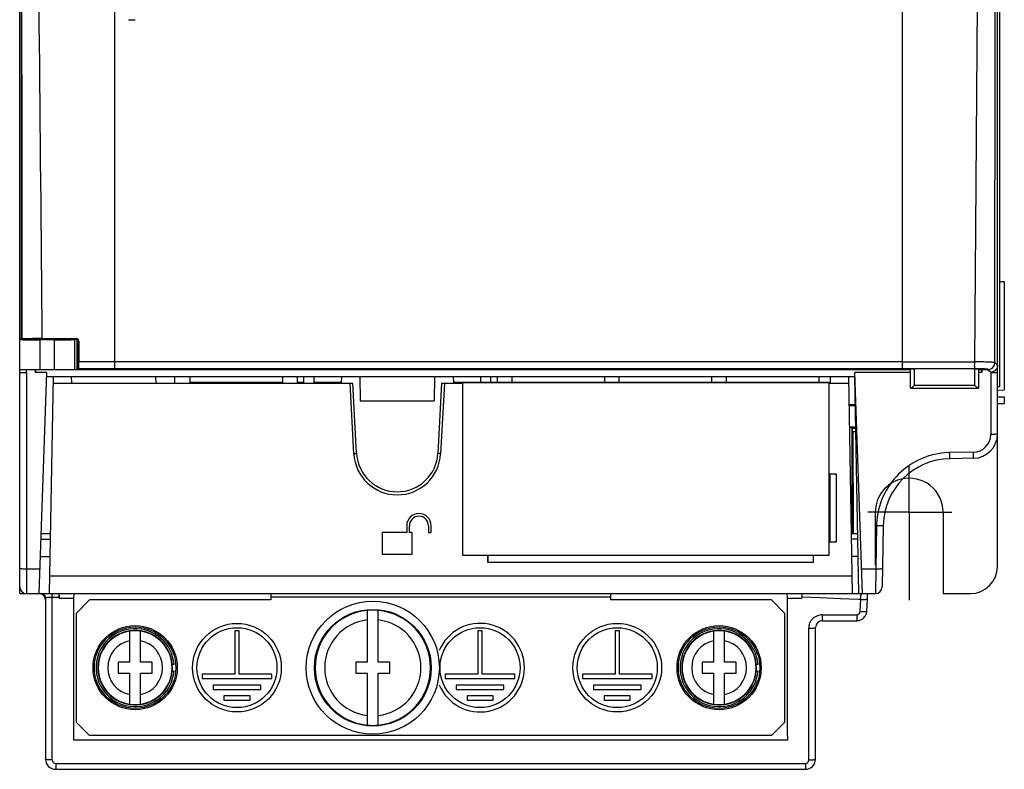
# Model space of a CAD drawing. Header units: millimetres. Extents: x 0 to 700, y 0 to 600.
# Tile 22 of 45: x 240 to 313, y 234 to 289. Entities that reach past the tile are written whole.
import ezdxf

# ---------------------------------------------------------------- set-up
doc = ezdxf.new("R2010")
doc.units = ezdxf.units.MM
doc.header["$LTSCALE"] = 39.111111
doc.linetypes.add('CENTER', pattern=[0.6, 0.375, -0.075, 0.075, -0.075])
doc.linetypes.add('HIDDEN', pattern=[0.2, 0.1, -0.1])
doc.layers.get('0').update_dxf_attribs({"linetype": 'CONTINUOUS'})
for name, color, linetype in [('002_AXIS', 7, 'CONTINUOUS'), ('03_AXES', 7, 'CONTINUOUS'), ('7_ALL_FEATURES', 7, 'CONTINUOUS'), ('DEFAULT_2', 8, 'HIDDEN')]:
    doc.layers.add(name, color=color, linetype=linetype)

msp = doc.modelspace()

# ---------------------------------------------------------------- linework, layer by layer
at = {"color": 7, "linetype": 'CONTINUOUS'}
for p, q in [((312.005, 248.56), (312.005, 376.06)), ((240.005, 265.296), (240.005, 358.36)), ((240.06, 357.888), (240.123, 265.295)), ((312.18, 261.791), (312.18, 320.791)), ((248.005, 288.846), (248.505, 288.846)), ((312.18, 269.557), (312.505, 269.551)), ((312.505, 269.551), (312.505, 261.568)), ((240.005, 265.323), (240.125, 265.323)), ((240.005, 246.56), (240.005, 265.283)), ((240.191, 265.32), (240.126, 265.296)), ((241.055, 265.296), (241.067, 265.309)), ((241.067, 265.292), (241.067, 265.309)), ((242.556, 265.257), (241.505, 265.257)), ((241.67, 265.348), (244.162, 265.349)), ((242.955, 265.296), (242.943, 265.309)), ((242.943, 265.292), (242.943, 265.309)), ((244.098, 265.303), (244.055, 265.282)), ((244.162, 265.291), (244.088, 265.291)), ((244.239, 263.06), (244.239, 265.242)), ((244.289, 263.078), (244.289, 265.122)), ((244.362, 265.149), (244.362, 263.63)), ((240.005, 263.06), (305.605, 263.06)), ((240.005, 262.86), (240.505, 262.86)), ((240.505, 262.86), (240.505, 263.06)), ((242.015, 262.86), (241.154, 262.86)), ((241.163, 263.059), (241.163, 262.86)), ((241.446, 246.56), (242.015, 262.86)), ((242.005, 262.56), (301.505, 262.56)), ((242.203, 246.56), (242.482, 262.56)), ((243.834, 262.06), (243.83, 262.56)), ((244.338, 263.128), (244.289, 263.078)), ((244.289, 263.078), (247.005, 263.078)), ((303.305, 263.078), (247.005, 263.078)), ((250.004, 262.56), (250.03, 262.06)), ((251.405, 262.56), (251.405, 262.06)), ((252.555, 262.06), (252.555, 262.56)), ((259.355, 262.56), (259.355, 262.06)), ((260.455, 262.06), (260.455, 262.56)), ((260.925, 262.06), (260.93, 262.56)), ((261.684, 262.06), (261.68, 262.56)), ((263.696, 262.56), (263.669, 262.06)), ((265.055, 262.56), (265.086, 260.76)), ((270.555, 262.56), (270.523, 260.76)), ((271.914, 262.56), (271.94, 262.06)), ((273.93, 262.56), (273.926, 262.118)), ((274.68, 262.56), (274.684, 262.118)), ((275.155, 262.56), (275.155, 262.118)), ((276.255, 262.118), (276.255, 262.56)), ((283.055, 262.56), (283.055, 262.118)), ((284.155, 262.118), (284.155, 262.56)), ((286.764, 263.06), (286.764, 263.078)), ((287.005, 263.06), (287.005, 263.078)), ((290.955, 262.56), (290.955, 262.118)), ((292.055, 262.118), (292.055, 262.56)), ((298.855, 262.56), (298.855, 262.118)), ((299.68, 262.56), (299.675, 262.06)), ((301.028, 262.56), (301.307, 246.56)), ((305.605, 262.86), (301.494, 262.86)), ((302.064, 246.56), (301.494, 262.86)), ((301.784, 246.56), (301.505, 262.56)), ((305.605, 263.094), (303.305, 263.094)), ((303.305, 263.094), (303.305, 263.078)), ((305.605, 263.094), (305.609, 263.106)), ((305.605, 261.694), (305.605, 263.094)), ((310.311, 263.121), (305.899, 263.121)), ((310.605, 263.094), (310.601, 263.106)), ((311.164, 263.094), (310.605, 263.094)), ((310.605, 263.094), (310.605, 261.694)), ((310.605, 263.06), (311.219, 263.06)), ((310.856, 262.86), (310.605, 262.86)), ((310.847, 263.094), (310.847, 262.86)), ((311.506, 262.882), (311.164, 263.094)), ((311.505, 262.86), (312.005, 262.86)), ((311.872, 263.06), (312.005, 263.06)), ((242.473, 262.06), (264.539, 262.06)), ((259.305, 262.11), (252.605, 262.11)), ((252.605, 262.11), (252.605, 262.06)), ((259.305, 262.06), (259.305, 262.11)), ((260.926, 262.11), (260.505, 262.11)), ((260.505, 262.11), (260.505, 262.06)), ((263.669, 262.11), (261.684, 262.11)), ((264.809, 256.903), (264.539, 262.06)), ((271.071, 262.06), (270.801, 256.903)), ((271.071, 262.06), (272.617, 262.06)), ((272.617, 262.11), (271.941, 262.11)), ((299.617, 262.118), (272.617, 262.118)), ((272.617, 262.118), (272.617, 249.389)), ((299.617, 262.093), (272.617, 262.093)), ((299.617, 249.389), (299.617, 262.118)), ((299.617, 262.06), (301.037, 262.06)), ((312.18, 261.791), (312.005, 261.791)), ((312.005, 261.56), (312.505, 261.568)), ((312.005, 261.06), (312.505, 261.051)), ((312.505, 261.051), (312.505, 260.568)), ((265.086, 260.76), (270.523, 260.76)), ((301.542, 260.46), (301.065, 260.46)), ((301.543, 260.402), (301.066, 260.402)), ((312.005, 260.56), (312.505, 260.568)), ((301.093, 258.847), (301.57, 258.847)), ((301.094, 258.789), (301.275, 258.789)), ((301.275, 258.789), (301.305, 258.76)), ((301.275, 258.789), (301.275, 250.96)), ((301.305, 258.76), (301.571, 258.76)), ((301.305, 258.76), (301.305, 250.96)), ((301.576, 258.478), (301.388, 258.478)), ((301.39, 250.96), (301.388, 258.478)), ((310.236, 256.529), (308.505, 256.498)), ((300.155, 255.367), (299.655, 255.367)), ((299.655, 255.367), (299.655, 250.367)), ((300.146, 255.358), (299.664, 255.358)), ((299.664, 255.358), (299.664, 250.375)), ((300.146, 250.375), (300.146, 255.358)), ((300.155, 250.367), (300.155, 255.367)), ((308.005, 252.56), (308.005, 246.56)), ((303.593, 251.587), (303.513, 247.051)), ((242.279, 250.96), (241.6, 250.96)), ((268.505, 251.06), (266.705, 251.06)), ((266.705, 251.06), (266.705, 249.46)), ((268.505, 251.56), (268.505, 251.06)), ((268.705, 251.06), (268.705, 251.56)), ((268.905, 251.06), (268.705, 251.06)), ((268.905, 249.46), (268.905, 251.06)), ((270.105, 251.56), (270.105, 251.06)), ((270.105, 251.06), (270.305, 251.06)), ((270.305, 251.06), (270.305, 251.56)), ((301.707, 250.96), (301.231, 250.96)), ((241.586, 250.56), (242.272, 250.56)), ((299.655, 250.367), (300.155, 250.367)), ((299.664, 250.375), (300.146, 250.375)), ((301.714, 250.56), (301.237, 250.56)), ((266.705, 249.46), (268.905, 249.46)), ((272.617, 249.389), (299.617, 249.389)), ((298.455, 249.367), (274.455, 249.367)), ((274.455, 249.367), (274.455, 248.867)), ((274.455, 248.867), (298.455, 248.867)), ((298.446, 249.358), (274.464, 249.358)), ((274.464, 249.358), (274.464, 248.875)), ((274.464, 248.875), (298.446, 248.875)), ((298.446, 248.875), (298.446, 249.358)), ((298.455, 248.867), (298.455, 249.367)), ((240.005, 246.56), (303.014, 246.56)), ((242.905, 246.222), (242.904, 246.56)), ((244.002, 246.222), (244.008, 246.554)), ((258.505, 246.56), (258.505, 246.096)), ((283.505, 246.56), (283.505, 246.096)), ((296.502, 246.554), (296.508, 246.222)), ((297.605, 246.56), (297.605, 246.222)), ((308.005, 246.56), (310.005, 246.56)), ((241.905, 246.258), (241.905, 234.36)), ((242.903, 246.293), (242.905, 246.222)), ((242.905, 246.222), (244.002, 246.222)), ((244.155, 245.096), (245.155, 246.096)), ((258.505, 246.096), (245.155, 246.096)), ((295.355, 246.096), (283.505, 246.096)), ((295.355, 246.096), (296.355, 245.096)), ((296.508, 246.222), (297.605, 246.222)), ((297.609, 246.332), (297.605, 246.222)), ((302.384, 245.27), (302.432, 246.167)), ((244.155, 245.096), (244.155, 237.096)), ((265.605, 241.496), (265.605, 245.323)), ((266.405, 241.496), (266.405, 245.323)), ((296.355, 237.096), (296.355, 245.096)), ((299.105, 244.56), (301.635, 244.56)), ((248.105, 241.5), (248.105, 243.793)), ((248.905, 241.5), (248.905, 243.793)), ((291.105, 241.5), (291.105, 243.793)), ((291.905, 241.5), (291.905, 243.793)), ((298.605, 234.36), (298.605, 244.06)), ((248.105, 241.5), (247.255, 241.5)), ((247.255, 241.5), (247.255, 240.7)), ((249.755, 241.5), (248.905, 241.5)), ((249.755, 240.7), (249.755, 241.5)), ((265.605, 241.496), (264.755, 241.496)), ((264.755, 241.496), (264.755, 240.696)), ((267.255, 241.496), (266.405, 241.496)), ((267.255, 240.696), (267.255, 241.496)), ((291.105, 241.5), (290.255, 241.5)), ((290.255, 241.5), (290.255, 240.7)), ((292.755, 241.5), (291.905, 241.5)), ((292.755, 240.7), (292.755, 241.5)), ((251.244, 241.35), (251.369, 241.35)), ((251.255, 241.1), (251.244, 241.35)), ((251.244, 240.85), (251.255, 241.1)), ((251.369, 240.85), (251.244, 240.85)), ((294.244, 241.35), (294.369, 241.35)), ((294.255, 241.1), (294.244, 241.35)), ((294.244, 240.85), (294.255, 241.1)), ((294.369, 240.85), (294.244, 240.85)), ((247.255, 240.7), (248.105, 240.7)), ((248.105, 238.406), (248.105, 240.7)), ((248.905, 240.7), (249.755, 240.7)), ((248.905, 238.406), (248.905, 240.7)), ((264.755, 240.696), (265.605, 240.696)), ((265.605, 236.87), (265.605, 240.696)), ((266.405, 240.696), (267.255, 240.696)), ((266.405, 236.87), (266.405, 240.696)), ((290.255, 240.7), (291.105, 240.7)), ((291.105, 238.406), (291.105, 240.7)), ((291.905, 240.7), (292.755, 240.7)), ((291.905, 238.406), (291.905, 240.7)), ((245.155, 236.096), (244.155, 237.096)), ((296.355, 237.096), (295.355, 236.096)), ((296.529, 235.747), (243.981, 235.747)), ((295.355, 236.096), (245.155, 236.096)), ((242.655, 233.61), (297.855, 233.61))]:
    msp.add_line(p, q, dxfattribs=at)
at = {"color": 9, "linetype": 'CONTINUOUS'}
for p, q in [((247.005, 263.128), (247.005, 359.36)), ((240.063, 357.888), (240.126, 265.296)), ((305.005, 263.128), (305.005, 347.467)), ((311.818, 263.576), (311.837, 293.494)), ((241.505, 263.06), (241.505, 265.257)), ((242.556, 263.06), (242.556, 265.257)), ((244.055, 263.06), (244.055, 265.282)), ((244.089, 265.321), (244.162, 265.349)), ((244.289, 265.122), (244.362, 265.149)), ((305.005, 263.629), (247.005, 263.629)), ((312.005, 263.381), (311.818, 263.576)), ((240.505, 262.86), (240.505, 246.56)), ((247.005, 263.128), (244.338, 263.128)), ((305.005, 263.128), (247.005, 263.128)), ((310.322, 263.128), (305.005, 263.128)), ((311.506, 262.882), (311.318, 263.076)), ((311.505, 262.86), (311.505, 258.282)), ((264.609, 256.868), (264.337, 262.06)), ((271.273, 262.06), (271.001, 256.868)), ((305.896, 261.918), (310.313, 261.918)), ((305.617, 261.696), (310.593, 261.696)), ((310.228, 256.982), (308.496, 256.952)), ((303.093, 251.546), (303.037, 248.356)), ((241.541, 249.28), (242.25, 249.28)), ((301.737, 249.28), (301.26, 249.28)), ((241.509, 248.356), (240.505, 248.356)), ((303.037, 248.356), (302.001, 248.356)), ((303.037, 248.356), (303.014, 246.56)), ((242.226, 247.877), (301.284, 247.877)), ((242.405, 234.299), (242.405, 246.56)), ((242.405, 246.293), (242.903, 246.293)), ((283.505, 246.3), (258.505, 246.3)), ((297.609, 246.332), (298.977, 246.271)), ((298.977, 246.271), (300.447, 246.205)), ((300.447, 246.205), (301.766, 246.145)), ((301.766, 246.145), (301.932, 246.138)), ((301.885, 245.241), (301.932, 246.138)), ((299.105, 245.004), (301.635, 245.004)), ((299.105, 245.004), (299.105, 244.56)), ((301.635, 245.004), (301.635, 244.56)), ((298.105, 234.299), (298.105, 244.004)), ((242.655, 234.049), (297.855, 234.049)), ((242.655, 234.049), (242.655, 233.61)), ((297.855, 234.049), (297.855, 233.61))]:
    msp.add_line(p, q, dxfattribs=at)
at = {"color": 7, "linetype": 'CONTINUOUS'}
msp.add_lwpolyline([(302.43, 246.142), (302.443, 246.375), (302.454, 246.577)], dxfattribs=at)
msp.add_circle((266.005, 241.096), 4.3, dxfattribs=at)
for centre, radius, start, end in [((241.68, 194.921), 70.427, 90.00807, 90.59035), ((244.162, 265.149), 0.2, 0.04778, 90.06516), ((311.505, 263.382), 0.5, 269.96035, 314.90383), ((311.508, 263.379), 0.496, 314.93781, 318.70525), ((311.505, 263.382), 0.5, 318.70782, 324.55983), ((310.205, 258.328), 1.8, 271, 360), ((267.805, 257.06), 3, 183, 357), ((305.505, 252.56), 6, 133.10692, 134.69259), ((308.592, 251.499), 5, 91, 179), ((305.505, 252.56), 2.5, 0, 103.29371), ((269.405, 251.56), 0.9, 0, 180), ((269.405, 251.56), 0.7, 0, 180), ((310.005, 248.56), 2, 270, 360), ((240.505, 247.06), 0.5, 180, 270), ((241.407, 246.059), 0.499, 59.99157, 67.83356), ((303.014, 247.06), 0.5, 270, 359), ((249.368, 246.512), 6.469, 180.73989, 181.94071), ((266.005, 241.096), 4.246, 84.59377, 95.40623), ((299.105, 244.06), 0.5, 90, 180), ((248.505, 241.1), 2.875, 4.98854, 355.01146), ((248.505, 241.1), 2.75, 5.21591, 354.78409), ((248.505, 241.1), 2.723, 81.55214, 98.44786), ((291.505, 241.1), 2.875, 4.98854, 355.01146), ((291.505, 241.1), 2.75, 5.21591, 354.78409), ((291.505, 241.1), 2.723, 81.55214, 98.44786), ((248.505, 241.1), 2.723, 261.55214, 278.44786), ((291.505, 241.1), 2.723, 261.55214, 278.44786), ((266.005, 241.096), 4.246, 264.59377, 275.40623), ((242.655, 234.36), 0.75, 180, 270), ((297.855, 234.36), 0.75, 270, 360)]:
    msp.add_arc(centre, radius, start, end, dxfattribs=at)
at = {"color": 9, "linetype": 'CONTINUOUS'}
for centre, radius, start, end in [((304.965, 2798.274), 2534.645, 270.000898, 270.121122), ((311.317, 263.577), 0.501, 270.19337, 359.80651), ((47.708, 263.077), 257.901, 359.69083, 0.00632), ((10.753, 263.086), 295.146, 359.77336, 0.00696), ((609.362, 263.093), 299.051, 179.99457, 180.22512), ((310.324, 245.681), 17.446, 89.05062, 90.00647), ((573.286, 263.09), 262.685, 179.99655, 180.3063), ((310.204, 258.282), 1.301, 271.02937, 359.99668), ((267.792, 257.035), 3.187, 183.0109, 183.36154), ((267.805, 257.035), 3.2, 183.34936, 356.65119), ((267.818, 257.035), 3.187, 356.63911, 356.9892), ((308.593, 251.484), 5.469, 91.01506, 92.17512), ((308.571, 251.449), 5.479, 177.21141, 178.98942), ((266.005, 241.096), 4.243, 95.40959, 264.59041), ((266.005, 241.096), 4.243, 275.40959, 84.59041), ((301.635, 245.254), 0.25, 270.02611, 356.98466), ((266.005, 241.096), 3.543, 96.48228, 263.51772), ((266.005, 241.096), 3.543, 276.48228, 83.51772), ((299.107, 244.002), 1.003, 128.30107, 141.37974), ((299.105, 244.001), 1.003, 90.0261, 102.64855), ((248.505, 241.1), 2.72, 98.45609, 261.54391), ((248.505, 241.1), 2.72, 278.45609, 81.54391), ((291.505, 241.1), 2.72, 98.45609, 261.54391), ((291.505, 241.1), 2.72, 278.45609, 81.54391), ((299.111, 244.003), 1.006, 164.08823, 179.95998), ((248.505, 241.1), 2.02, 101.41936, 258.58064), ((248.505, 241.1), 2.02, 281.41936, 78.58064), ((291.505, 241.1), 2.02, 101.41936, 258.58064), ((291.505, 241.1), 2.02, 281.41936, 78.58064), ((242.655, 234.299), 0.25, 179.99126, 269.98109), ((297.855, 234.299), 0.25, 270.0185, 0.00915)]:
    msp.add_arc(centre, radius, start, end, dxfattribs=at)
at = {"color": 7, "linetype": 'CONTINUOUS'}
for centre, major_axis, ratio, start_param, end_param in [((241.505, 265.283), (1.5, 0), 0.017455, -3.141593, -1.570796), ((242.005, 265.292), (1.05, 0), 0.017455, -3.141593, 0), ((242.005, 265.302), (1, 0), 0.019464, 6.636063, 9.0719), ((242.556, 265.283), (1.5, 0), 0.017455, -1.570796, -0.034907), ((260.417, 360.06), (1.559, 1100), 0.017455, -4.624068, -4.623885), ((291.592, 360.06), (-1.559, 1100), 0.017455, -1.6593, -1.659086), ((226.022, 360.06), (0, 1036.343), 0.017455, -1.691039, -1.680863), ((314.488, 360.06), (0, 1036.343), 0.017455, -4.602322, -4.592146)]:
    msp.add_ellipse(centre, major_axis=major_axis, ratio=ratio, start_param=start_param, end_param=end_param, dxfattribs=at)
at = {"color": 9, "linetype": 'CONTINUOUS'}
for points in [[(240.191, 265.32), (240.166, 296.177), (240.139, 327.034), (240.107, 357.89)], [(247.005, 263.629), (246.124, 263.629), (245.243, 263.629), (244.362, 263.63)], [(298.143, 244.279), (298.179, 244.405), (298.242, 244.526), (298.324, 244.628)], [(298.486, 244.789), (298.602, 244.881), (298.742, 244.947), (298.886, 244.98)]]:
    msp.add_open_spline(points, degree=3, dxfattribs=at)
for points, knots in [([(241.67, 265.348), (241.528, 280.773), (241.219, 311.621), (240.91, 342.469), (240.774, 357.892)], [0, 0, 0, 0, 0.500028, 1, 1, 1, 1]), ([(310.322, 263.128), (310.324, 263.181), (310.321, 263.349), (310.323, 263.518), (310.323, 263.634)], [0, 0, 0, 0, 0.312093, 1, 1, 1, 1]), ([(311.818, 263.576), (311.814, 263.579), (311.799, 263.583), (311.772, 263.588), (311.731, 263.593), (311.653, 263.601), (311.525, 263.61), (311.341, 263.618), (311.121, 263.625), (310.777, 263.632), (310.508, 263.634), (310.323, 263.634)], [0, 0, 0, 0, 0.010194, 0.028906, 0.056212, 0.091933, 0.187342, 0.311864, 0.461085, 0.629599, 1, 1, 1, 1]), ([(311.318, 263.076), (311.313, 263.082), (311.291, 263.086), (311.25, 263.094), (311.186, 263.101), (311.102, 263.108), (311, 263.114), (310.835, 263.121), (310.704, 263.124), (310.613, 263.126)], [0, 0, 0, 0, 0.029886, 0.090588, 0.181561, 0.300959, 0.446081, 0.613656, 1, 1, 1, 1]), ([(312.005, 258.328), (312.005, 258.324), (311.989, 258.316), (311.944, 258.305), (311.839, 258.293), (311.687, 258.284), (311.569, 258.282), (311.505, 258.282)], [0, 0, 0, 0, 0.026128, 0.084875, 0.300785, 0.622428, 1, 1, 1, 1]), ([(264.609, 256.868), (264.635, 256.869), (264.682, 256.873), (264.744, 256.88), (264.785, 256.889), (264.803, 256.896), (264.809, 256.901), (264.809, 256.903)], [0, 0, 0, 0, 0.374242, 0.693939, 0.909894, 0.970047, 1, 1, 1, 1]), ([(271.001, 256.868), (270.975, 256.869), (270.927, 256.873), (270.866, 256.88), (270.825, 256.889), (270.806, 256.896), (270.801, 256.901), (270.801, 256.903)], [0, 0, 0, 0, 0.374242, 0.693939, 0.909894, 0.970048, 1, 1, 1, 1]), ([(308.385, 256.948), (307.707, 256.923), (306.349, 256.615), (304.63, 255.448), (303.451, 253.741), (303.131, 252.391), (303.098, 251.716)], [0, 0, 0, 0, 0.250539, 0.500724, 0.750492, 1, 1, 1, 1]), ([(308.505, 256.498), (308.502, 256.498), (308.508, 256.516), (308.501, 256.535), (308.504, 256.579), (308.501, 256.632), (308.501, 256.7), (308.498, 256.808), (308.497, 256.893), (308.496, 256.952)], [0, 0, 0, 0, 0.018946, 0.074546, 0.164961, 0.287404, 0.43761, 0.611017, 1, 1, 1, 1]), ([(310.236, 256.529), (310.233, 256.529), (310.24, 256.547), (310.233, 256.565), (310.236, 256.609), (310.233, 256.663), (310.232, 256.731), (310.23, 256.838), (310.229, 256.923), (310.228, 256.982)], [0, 0, 0, 0, 0.018936, 0.074522, 0.164925, 0.287357, 0.437557, 0.610968, 1, 1, 1, 1]), ([(303.593, 251.587), (303.593, 251.582), (303.576, 251.573), (303.531, 251.562), (303.427, 251.551), (303.275, 251.545), (303.156, 251.545), (303.093, 251.546)], [0, 0, 0, 0, 0.026897, 0.085876, 0.301667, 0.622873, 1, 1, 1, 1]), ([(240.505, 248.356), (240.441, 248.356), (240.323, 248.359), (240.17, 248.368), (240.066, 248.381), (240.021, 248.393), (240.005, 248.403), (240.005, 248.407)], [0, 0, 0, 0, 0.37673, 0.697768, 0.913606, 0.972731, 1, 1, 1, 1]), ([(303.537, 248.399), (303.537, 248.384), (303.464, 248.376), (303.38, 248.361), (303.216, 248.356), (303.101, 248.355), (303.037, 248.356)], [0, 0, 0, 0, 0.084509, 0.300716, 0.622378, 1, 1, 1, 1]), ([(301.932, 246.138), (301.935, 246.181), (301.945, 246.312), (301.953, 246.444), (301.971, 246.531)], [0, 0, 0, 0, 0.323584, 1, 1, 1, 1]), ([(241.905, 246.258), (241.905, 246.263), (241.931, 246.269), (241.964, 246.276), (242.032, 246.281), (242.081, 246.285), (242.11, 246.286)], [0, 0, 0, 0, 0.076108, 0.272609, 0.585564, 1, 1, 1, 1]), ([(242.11, 246.286), (242.132, 246.287), (242.231, 246.291), (242.329, 246.293), (242.405, 246.293)], [0, 0, 0, 0, 0.226942, 1, 1, 1, 1]), ([(301.932, 246.138), (301.996, 246.135), (302.111, 246.131), (302.274, 246.132), (302.36, 246.144), (302.431, 246.153), (302.432, 246.167)], [0, 0, 0, 0, 0.378102, 0.699651, 0.915339, 1, 1, 1, 1]), ([(301.885, 245.241), (301.949, 245.238), (302.064, 245.235), (302.227, 245.236), (302.312, 245.247), (302.384, 245.256), (302.384, 245.27)], [0, 0, 0, 0, 0.378018, 0.699506, 0.915192, 1, 1, 1, 1]), ([(298.105, 244.004), (298.169, 244.004), (298.284, 244.006), (298.448, 244.016), (298.534, 244.032), (298.605, 244.045), (298.605, 244.06)], [0, 0, 0, 0, 0.376549, 0.697578, 0.913832, 1, 1, 1, 1]), ([(242.405, 234.299), (242.341, 234.299), (242.225, 234.302), (242.063, 234.313), (241.975, 234.329), (241.905, 234.345), (241.905, 234.36)], [0, 0, 0, 0, 0.375639, 0.696032, 0.912269, 1, 1, 1, 1]), ([(298.105, 234.299), (298.169, 234.299), (298.284, 234.302), (298.447, 234.313), (298.535, 234.329), (298.605, 234.345), (298.605, 234.36)], [0, 0, 0, 0, 0.375639, 0.696032, 0.91227, 1, 1, 1, 1])]:
    msp.add_open_spline(points, degree=3, knots=knots, dxfattribs=at)
at = {"color": 7, "linetype": 'CONTINUOUS'}
for points, knots in [([(240.954, 265.344), (240.853, 265.343), (240.673, 265.341), (240.464, 265.336), (240.332, 265.331), (240.265, 265.329), (240.22, 265.325), (240.198, 265.323), (240.191, 265.32)], [0, 0, 0, 0, 0.395999, 0.706526, 0.823374, 0.912084, 0.971204, 1, 1, 1, 1]), ([(244.338, 263.128), (244.341, 263.132), (244.343, 263.149), (244.349, 263.179), (244.352, 263.227), (244.356, 263.289), (244.359, 263.363), (244.362, 263.478), (244.362, 263.568), (244.362, 263.63)], [0, 0, 0, 0, 0.029729, 0.093167, 0.188882, 0.313358, 0.462357, 0.630668, 1, 1, 1, 1]), ([(305.609, 263.106), (305.609, 263.108), (305.62, 263.109), (305.635, 263.113), (305.662, 263.115), (305.683, 263.116), (305.695, 263.117)], [0, 0, 0, 0, 0.081017, 0.278076, 0.588305, 1, 1, 1, 1]), ([(305.695, 263.117), (305.71, 263.118), (305.777, 263.121), (305.845, 263.121), (305.899, 263.121)], [0, 0, 0, 0, 0.214978, 1, 1, 1, 1]), ([(310.311, 263.121), (310.348, 263.121), (310.401, 263.121), (310.469, 263.119), (310.512, 263.117), (310.547, 263.115), (310.575, 263.113), (310.59, 263.109), (310.6, 263.108), (310.601, 263.106)], [0, 0, 0, 0, 0.377336, 0.548306, 0.698584, 0.822669, 0.916184, 0.975587, 1, 1, 1, 1]), ([(305.617, 261.696), (305.624, 261.696), (305.641, 261.703), (305.681, 261.727), (305.74, 261.773), (305.817, 261.84), (305.869, 261.891), (305.896, 261.918)], [0, 0, 0, 0, 0.060229, 0.149878, 0.390302, 0.681495, 1, 1, 1, 1]), ([(310.593, 261.696), (310.586, 261.696), (310.569, 261.703), (310.529, 261.727), (310.47, 261.773), (310.393, 261.84), (310.341, 261.891), (310.313, 261.918)], [0, 0, 0, 0, 0.060229, 0.149878, 0.390302, 0.681495, 1, 1, 1, 1]), ([(305.617, 261.696), (305.615, 261.696), (305.611, 261.695), (305.606, 261.696), (305.605, 261.694)], [0, 0, 0, 0, 0.416037, 1, 1, 1, 1]), ([(310.593, 261.696), (310.595, 261.696), (310.599, 261.695), (310.603, 261.696), (310.605, 261.694)], [0, 0, 0, 0, 0.416037, 1, 1, 1, 1]), ([(241.905, 246.06), (241.905, 246.146), (241.859, 246.321), (241.731, 246.449), (241.656, 246.492)], [0, 0, 0, 0, 0.500012, 1, 1, 1, 1])]:
    msp.add_open_spline(points, degree=3, knots=knots, dxfattribs=at)
for points in [[(244.23, 265.263), (244.194, 265.299), (244.14, 265.321), (244.089, 265.321)], [(244.289, 265.122), (244.289, 265.172), (244.266, 265.227), (244.23, 265.263)], [(312.005, 263.381), (312.005, 263.28), (311.971, 263.174), (311.912, 263.092)], [(241.754, 246.519), (241.709, 246.545), (241.655, 246.56), (241.603, 246.56)], [(241.905, 246.258), (241.905, 246.359), (241.841, 246.469), (241.754, 246.519)], [(302.273, 244.915), (302.307, 244.971), (302.335, 245.032), (302.354, 245.095)], [(302.354, 245.095), (302.371, 245.152), (302.381, 245.211), (302.384, 245.27)], [(301.635, 244.56), (301.761, 244.56), (301.89, 244.593), (301.999, 244.654)], [(301.999, 244.654), (302.11, 244.715), (302.207, 244.807), (302.273, 244.915)]]:
    msp.add_open_spline(points, degree=3, dxfattribs=at)
at = {"layer": '002_AXIS', "color": 7, "linetype": 'CONTINUOUS'}
for p, q in [((256.165, 243.82), (255.845, 243.82)), ((255.845, 243.82), (255.845, 240.62)), ((256.165, 240.62), (256.165, 243.82)), ((274.065, 243.82), (273.745, 243.82)), ((273.745, 243.82), (273.745, 240.62)), ((274.065, 240.62), (274.065, 243.82)), ((284.165, 243.82), (283.845, 243.82)), ((283.845, 243.82), (283.845, 240.62)), ((284.165, 240.62), (284.165, 243.82)), ((255.845, 240.62), (253.445, 240.62)), ((253.445, 240.62), (253.445, 240.3)), ((253.445, 240.3), (258.565, 240.3)), ((258.565, 240.62), (256.165, 240.62)), ((258.565, 240.3), (258.565, 240.62)), ((273.745, 240.62), (271.345, 240.62)), ((271.345, 240.62), (271.345, 240.3)), ((271.345, 240.3), (276.465, 240.3)), ((276.465, 240.62), (274.065, 240.62)), ((276.465, 240.3), (276.465, 240.62)), ((283.845, 240.62), (281.445, 240.62)), ((281.445, 240.62), (281.445, 240.3)), ((281.445, 240.3), (286.565, 240.3)), ((286.565, 240.62), (284.165, 240.62)), ((286.565, 240.3), (286.565, 240.62)), ((257.765, 239.82), (254.245, 239.82)), ((254.245, 239.82), (254.245, 239.5)), ((254.245, 239.5), (257.765, 239.5)), ((257.765, 239.5), (257.765, 239.82)), ((275.665, 239.82), (272.145, 239.82)), ((272.145, 239.82), (272.145, 239.5)), ((272.145, 239.5), (275.665, 239.5)), ((275.665, 239.5), (275.665, 239.82)), ((285.765, 239.82), (282.245, 239.82)), ((282.245, 239.82), (282.245, 239.5)), ((282.245, 239.5), (285.765, 239.5)), ((285.765, 239.5), (285.765, 239.82)), ((256.965, 239.02), (255.045, 239.02)), ((255.045, 239.02), (255.045, 238.7)), ((255.045, 238.7), (256.965, 238.7)), ((256.965, 238.7), (256.965, 239.02)), ((274.865, 239.02), (272.945, 239.02)), ((272.945, 239.02), (272.945, 238.7)), ((272.945, 238.7), (274.865, 238.7)), ((274.865, 238.7), (274.865, 239.02)), ((284.965, 239.02), (283.045, 239.02)), ((283.045, 239.02), (283.045, 238.7)), ((283.045, 238.7), (284.965, 238.7)), ((284.965, 238.7), (284.965, 239.02))]:
    msp.add_line(p, q, dxfattribs=at)
for centre, radius in [((266.005, 241.096), 4.9), ((256.005, 241.1), 3.265), ((284.005, 241.1), 3.265), ((248.505, 241.1), 3), ((256.005, 241.1), 2.945), ((273.905, 241.1), 2.945), ((284.005, 241.1), 2.945), ((291.505, 241.1), 3)]:
    msp.add_circle(centre, radius, dxfattribs=at)
at = {"layer": '002_AXIS', "color": 9, "linetype": 'CONTINUOUS'}
for centre in [(248.505, 241.1), (291.505, 241.1)]:
    msp.add_circle(centre, 3.1, dxfattribs=at)
at = {"layer": '002_AXIS', "color": 7, "linetype": 'CONTINUOUS'}
msp.add_arc((273.905, 241.1), 3.265, 202.64939, 157.37652, dxfattribs=at)
at = {"layer": '03_AXES', "color": 7, "linetype": 'CENTER'}
for q in [(305.505, 255.974), (302.464, 252.56), (308.64, 252.56), (305.505, 246.077)]:
    msp.add_line((305.505, 252.56), q, dxfattribs=at)
at = {"layer": '7_ALL_FEATURES', "color": 9, "linetype": 'CONTINUOUS'}
msp.add_line((310.323, 263.634), (310.523, 289.99), dxfattribs=at)
at = {"layer": 'DEFAULT_2', "color": 8, "linetype": 'HIDDEN'}
msp.add_line((303.005, 252.56), (303.005, 246.56), dxfattribs=at)
msp.add_arc((305.505, 252.56), 2.5, 103.29371, 180, dxfattribs=at)

doc.saveas('drawing.dxf')
